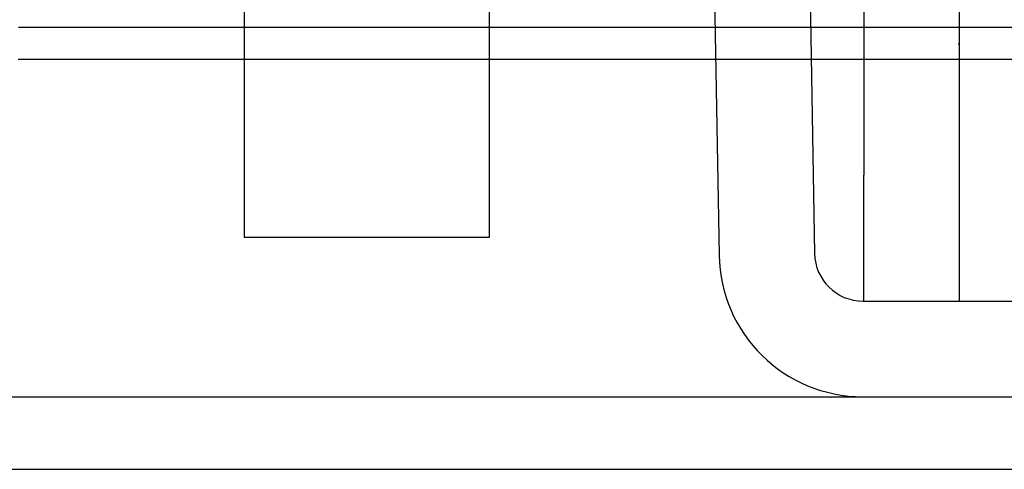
# Model space of a CAD drawing. Header units: inches. Extents: x 0 to 120, y -1 to 80.
# Tile 6 of 64: x 34.233 to 35.211, y 16.196 to 16.642. Entities that reach past the tile are written whole.
import ezdxf
from ezdxf.lldxf.tags import DXFTag

# ---------------------------------------------------------------- set-up
doc = ezdxf.new("R2010")
doc.units = ezdxf.units.IN
doc.header["$MEASUREMENT"] = 0
for name, color, linetype in [('COM51497', 7, 'Continuous'), ('COM51498', 7, 'Continuous'), ('COM55380', 7, 'Continuous'), ('COM55430', 7, 'Continuous'), ('Default', 7, 'Continuous'), ('SCC19011', 7, 'Continuous')]:
    doc.layers.add(name, color=color, linetype=linetype)
tags = doc.linetypes.add('HIDDEN2', pattern=[0.1875, 0.125, -0.0625]).pattern_tags.tags
tags[6:7] = [DXFTag(74, 4), DXFTag(75, 0), DXFTag(340, '0'), DXFTag(46, 0.0), DXFTag(50, 0.0), DXFTag(44, 0.0), DXFTag(45, 0.0)]
tags[4:5] = [DXFTag(74, 4), DXFTag(75, 0), DXFTag(340, '0'), DXFTag(46, 0.0), DXFTag(50, 0.0), DXFTag(44, 0.0), DXFTag(45, 0.0)]

# ---------------------------------------------------------------- blocks, each defined once
blk = doc.blocks.new('SE7')
at = {"layer": 'COM51497', "color": 7, "linetype": 'Continuous'}
for p, q in [((35.0715, 16.97009), (35.0715, 16.48759)), ((35.1665, 16.97009), (35.1665, 16.48759)), ((35.0715, 16.36259), (35.0715, 16.48759)), ((35.1665, 16.48759), (35.1665, 16.36259))]:
    blk.add_line(p, q, dxfattribs=at)
at = {"layer": 'COM51497', "color": 7, "linetype": 'HIDDEN2'}
blk.add_line((35.1655, 16.61795), (35.1665, 16.61795), dxfattribs=at)
at = {"layer": 'COM51498', "color": 7, "linetype": 'Continuous'}
for p, q in [((34.92271, 16.69743), (34.92776, 16.40809)), ((35.0177, 16.69908), (35.02275, 16.40975)), ((35.07074, 16.36259), (35.44303, 16.36259)), ((35.07074, 16.26759), (35.44303, 16.26759))]:
    blk.add_line(p, q, dxfattribs=at)
for radius in [0.048, 0.143]:
    blk.add_arc((35.07074, 16.41059), radius, 181, 270, dxfattribs=at)
at = {"layer": 'COM55380', "color": 7, "linetype": 'Continuous'}
blk.add_line((34.08475, 16.26759), (35.07074, 16.26759), dxfattribs=at)
at = {"layer": 'COM55380', "color": 7, "linetype": 'HIDDEN2'}
blk.add_line((24.73286, 16.19559), (44.42264, 16.19559), dxfattribs=at)
at = {"layer": 'COM55430', "color": 7, "linetype": 'Continuous'}
for p, q in [((34.45575, 16.63421), (34.23168, 16.63421)), ((34.92382, 16.63421), (34.69975, 16.63421)), ((35.0715, 16.63421), (35.01883, 16.63421)), ((42.48557, 16.63421), (35.1665, 16.63421)), ((34.23112, 16.60259), (34.45575, 16.60259)), ((34.69975, 16.60259), (34.92437, 16.60259)), ((35.01938, 16.60259), (35.0715, 16.60259)), ((35.1665, 16.60259), (42.66531, 16.60259))]:
    blk.add_line(p, q, dxfattribs=at)
at = {"layer": 'COM55430', "color": 7, "linetype": 'HIDDEN2'}
for p, q in [((34.69975, 16.63421), (34.45575, 16.63421)), ((35.01883, 16.63421), (34.92382, 16.63421)), ((35.1665, 16.63421), (35.0715, 16.63421)), ((34.45575, 16.60259), (34.69975, 16.60259)), ((34.92437, 16.60259), (35.01938, 16.60259)), ((35.0715, 16.60259), (35.1665, 16.60259))]:
    blk.add_line(p, q, dxfattribs=at)
at = {"layer": 'SCC19011', "color": 7, "linetype": 'Continuous'}
for p, q in [((34.45575, 16.64959), (34.45575, 16.42609)), ((34.69975, 16.42609), (34.69975, 16.64959)), ((34.45575, 16.42609), (34.69975, 16.42609))]:
    blk.add_line(p, q, dxfattribs=at)

msp = doc.modelspace()

# ---------------------------------------------------------------- block references
at = {"layer": 'Default'}
msp.add_blockref('SE7', (0, 0), dxfattribs=at)

doc.saveas('drawing.dxf')
